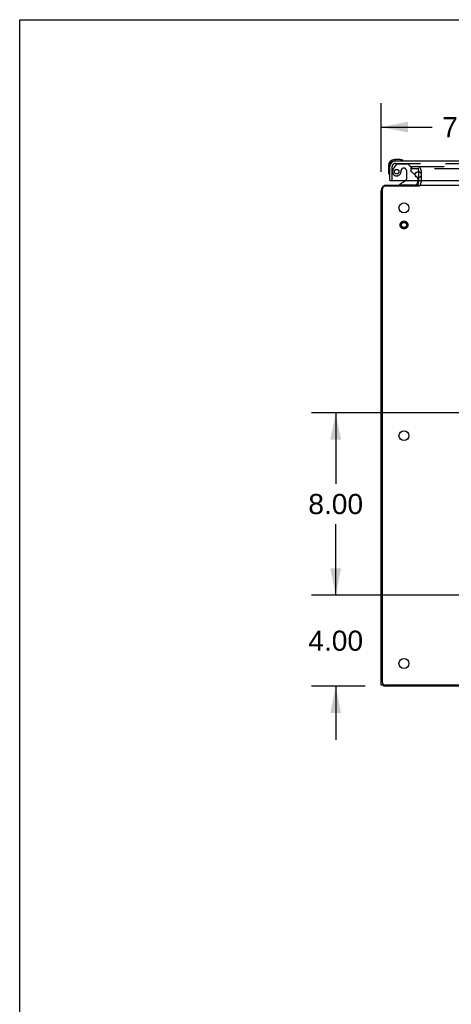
# Model space of a CAD drawing. Header units: inches. Extents: x 0 to 200, y 0 to 129.
# Tile 21 of 44: x 0 to 19, y 86 to 129. Entities that reach past the tile are written whole.
import ezdxf

# ---------------------------------------------------------------- set-up
doc = ezdxf.new("R2010")
doc.units = ezdxf.units.IN
doc.header["$LTSCALE"] = 11
doc.header["$MEASUREMENT"] = 0
doc.linetypes.add('HIDDEN', pattern=[0.2, 0.1, -0.1])
doc.layers.get('0').update_dxf_attribs({"linetype": 'CONTINUOUS'})
for name, color, linetype in [('DEFAULT_2', 8, 'HIDDEN'), ('DIMENSIONS', 7, 'CONTINUOUS'), ('DOOR_ASSEMBLY', 7, 'CONTINUOUS')]:
    doc.layers.add(name, color=color, linetype=linetype)
doc.styles.get("Standard").update_dxf_attribs({"font": 'arial.ttf'})
doc.dimstyles.new('DIMSTYLE_1', dxfattribs={"dimtxt": 0.882353, "dimasz": 1.176471, "dimexe": 0.09, "dimexo": 0.07, "dimgap": 0.0375, "dimtad": 0, "dimtih": 1, "dimtoh": 1, "dimzin": 4, "dimdsep": 46, "dimtxsty": 'Standard', "dimblk": '_FILLED', "dimblk1": '_FILLED', "dimblk2": '_FILLED', "dimcen": 0.09, "dimazin": 1, "dimtfac": 1, "dimtdec": 3, "dimtofl": 0, "dimtmove": 0, "dimatfit": 3, "dimldrblk": '_FILLED', "dimfxl": 0, "dimtolj": 1, "dimtzin": 4, "dimarcsym": 0})

# ---------------------------------------------------------------- blocks, each defined once
blk = doc.blocks.new('_FILLED')
at = {"color": 0, "linetype": 'ByBlock'}
blk.add_solid([(0, 0), (-1, 0.2), (-1, -0.2)], dxfattribs=at)
blk = doc.blocks.new('*D18')
at = {"layer": 'DIMENSIONS', "color": 2, "linetype": 'Continuous'}
for p, q in [((15.844, 122.728), (15.844, 125.754)), ((23.592, 112.849), (23.592, 125.754)), ((15.844, 124.695), (18.078, 124.695)), ((23.592, 124.695), (21.359, 124.695))]:
    blk.add_line(p, q, dxfattribs=at)
at = {"layer": 'DIMENSIONS', "color": 2, "linetype": 'Continuous', "xscale": 1.1764705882, "yscale": 1.1764705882, "zscale": 1.1764705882, "rotation": 180}
blk.add_blockref('_FILLED', (15.844, 124.695), dxfattribs=at)
at = {"layer": 'DIMENSIONS', "color": 2, "linetype": 'Continuous', "xscale": 1.1764705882, "yscale": 1.1764705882, "zscale": 1.1764705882}
blk.add_blockref('_FILLED', (23.592, 124.695), dxfattribs=at)
at = {"layer": 'DIMENSIONS', "color": 2, "linetype": 'Continuous', "insert": (19.718, 125.136), "char_height": 0.8824, "width": 2.39777, "attachment_point": 2, "line_spacing_factor": 0.9}
blk.add_mtext('7.75', dxfattribs=at)
blk = doc.blocks.new('*D20')
at = {"layer": 'DIMENSIONS', "color": 2, "linetype": 'Continuous'}
for p, q in [((22.894, 112.151), (12.793, 112.151)), ((13.851, 112.151), (13.851, 109.033)), ((13.851, 104.151), (13.851, 107.268)), ((22.894, 104.151), (12.793, 104.151))]:
    blk.add_line(p, q, dxfattribs=at)
at = {"layer": 'DIMENSIONS', "color": 2, "linetype": 'Continuous', "xscale": 1.1764705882, "yscale": 1.1764705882, "zscale": 1.1764705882}
for p, rotation in [((13.851, 112.151), 90), ((13.851, 104.151), 270)]:
    blk.add_blockref('_FILLED', p, dxfattribs=dict(at, rotation=rotation))
at = {"layer": 'DIMENSIONS', "color": 2, "linetype": 'Continuous', "insert": (13.851, 108.592), "char_height": 0.8824, "width": 2.39777, "attachment_point": 2, "line_spacing_factor": 0.9}
blk.add_mtext('8.00', dxfattribs=at)
blk = doc.blocks.new('*D21')
at = {"layer": 'DIMENSIONS', "color": 2, "linetype": 'Continuous'}
for p, q in [((13.851, 104.151), (13.851, 106.504)), ((22.894, 104.151), (12.793, 104.151)), ((15.14, 100.151), (12.793, 100.151)), ((13.851, 100.151), (13.851, 97.798))]:
    blk.add_line(p, q, dxfattribs=at)
at = {"layer": 'DIMENSIONS', "color": 2, "linetype": 'Continuous', "xscale": 1.1764705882, "yscale": 1.1764705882, "zscale": 1.1764705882}
for p, rotation in [((13.851, 104.151), 270), ((13.851, 100.151), 90)]:
    blk.add_blockref('_FILLED', p, dxfattribs=dict(at, rotation=rotation))
at = {"layer": 'DIMENSIONS', "color": 2, "linetype": 'Continuous', "insert": (13.851, 102.592), "char_height": 0.8824, "width": 2.39777, "attachment_point": 2, "line_spacing_factor": 0.9}
blk.add_mtext('4.00', dxfattribs=at)

msp = doc.modelspace()

# ---------------------------------------------------------------- linework, layer by layer
at = {"color": 7, "linetype": 'Continuous'}
for p, q in [((0, 0), (0, 129.412)), ((0, 129.412), (200, 129.412)), ((17.449, 122.19), (17.448, 122.19)), ((17.49, 122.105), (17.49, 122.151)), ((15.948, 100.203), (15.844, 100.203)), ((15.948, 100.224), (15.948, 100.151))]:
    msp.add_line(p, q, dxfattribs=at)
at = {"color": 3, "linetype": 'Continuous'}
for p, q in [((17.49, 122.473), (17.49, 122.736)), ((17.49, 122.293), (17.49, 122.355)), ((15.844, 100.203), (15.844, 121.904)), ((15.896, 100.323), (15.896, 121.979)), ((17.472, 122.099), (16.016, 122.099)), ((16.091, 122.151), (17.49, 122.151)), ((17.521, 122.151), (45.663, 122.151)), ((47.094, 100.151), (15.948, 100.151)), ((47.168, 100.203), (16.016, 100.203))]:
    msp.add_line(p, q, dxfattribs=at)
for points in [[(17.503, 122.107), (17.502, 122.107), (17.501, 122.107), (17.5, 122.107), (17.499, 122.107), (17.497, 122.106), (17.495, 122.106), (17.494, 122.106), (17.492, 122.105), (17.49, 122.105), (17.489, 122.105), (17.487, 122.104), (17.485, 122.103), (17.483, 122.103), (17.481, 122.102), (17.479, 122.102), (17.477, 122.101), (17.474, 122.1), (17.472, 122.099)], [(17.521, 122.118), (17.52, 122.117), (17.519, 122.115), (17.517, 122.114), (17.516, 122.113), (17.515, 122.111), (17.514, 122.11), (17.513, 122.11), (17.512, 122.109), (17.511, 122.108), (17.51, 122.108), (17.509, 122.108), (17.509, 122.107), (17.508, 122.107), (17.507, 122.107), (17.506, 122.107), (17.505, 122.107), (17.503, 122.107)]]:
    msp.add_lwpolyline(points, dxfattribs=at)
for centre in [(16.844, 121.151), (16.844, 111.151), (16.844, 101.151)]:
    msp.add_circle(centre, 0.219, dxfattribs=at)
for centre, radius, start, end in [((16.091, 121.904), 0.246, 90, 180), ((16.016, 121.979), 0.12, 90, 180), ((17.348, 122.293), 0.142, 270, 360), ((16.016, 100.323), 0.12, 180, 270)]:
    msp.add_arc(centre, radius, start, end, dxfattribs=at)
at = {"layer": 'DEFAULT_2', "color": 8, "linetype": 'HIDDEN'}
for p, q in [((17.178, 122.963), (17.178, 122.859)), ((17.178, 122.963), (17.49, 122.963)), ((17.49, 122.859), (17.178, 122.859)), ((17.49, 122.736), (17.49, 122.789)), ((17.505, 122.963), (45.679, 122.963)), ((45.679, 122.859), (17.505, 122.859)), ((17.594, 122.789), (17.594, 122.293)), ((17.49, 122.355), (17.49, 122.473))]:
    msp.add_line(p, q, dxfattribs=at)
for radius in [0.169, 0.125, 0.124, 0.114]:
    msp.add_circle((16.844, 120.401), radius, dxfattribs=at)
for centre, radius, start, end in [((17.42, 122.789), 0.174, 0, 90), ((17.42, 122.789), 0.07, 0, 90), ((17.348, 122.293), 0.246, 314.2241, 360)]:
    msp.add_arc(centre, radius, start, end, dxfattribs=at)
at = {"layer": 'DOOR_ASSEMBLY', "color": 7, "linetype": 'Continuous'}
for p, q in [((16.679, 123.269), (16.422, 123.269)), ((16.466, 123.209), (16.422, 123.209)), ((16.717, 123.266), (16.679, 123.269)), ((16.159, 123.006), (16.159, 122.749)), ((16.219, 123.006), (16.219, 122.962)), ((16.159, 122.749), (16.162, 122.711)), ((16.204, 122.62), (16.205, 122.617)), ((16.205, 122.617), (16.206, 122.616)), ((16.239, 122.355), (16.219, 122.355)), ((16.9, 122.328), (16.661, 122.19)), ((17.339, 122.582), (17.419, 122.501)), ((17.448, 122.355), (17.448, 122.308)), ((16.661, 122.151), (16.661, 122.19))]:
    msp.add_line(p, q, dxfattribs=at)
at = {"layer": 'DOOR_ASSEMBLY', "color": 3, "linetype": 'Continuous'}
for p, q in [((16.466, 123.209), (46.156, 123.209)), ((16.219, 122.355), (16.219, 122.962)), ((16.239, 122.355), (46.383, 122.355))]:
    msp.add_line(p, q, dxfattribs=at)
at = {"layer": 'DOOR_ASSEMBLY', "color": 8, "linetype": 'HIDDEN'}
for p, q in [((16.323, 122.355), (16.323, 122.962)), ((16.499, 123.05), (16.398, 122.906)), ((16.466, 123.105), (46.156, 123.105)), ((16.564, 123.084), (17.015, 123.084)), ((16.72, 122.794), (16.72, 122.805)), ((16.851, 122.892), (16.818, 122.892)), ((16.949, 122.794), (16.949, 122.414)), ((17.141, 122.958), (17.015, 123.084)), ((17.141, 122.958), (17.141, 122.779)), ((17.339, 122.582), (17.2, 122.72)), ((17.448, 122.43), (17.448, 122.355)), ((17.291, 122.151), (16.661, 122.151))]:
    msp.add_line(p, q, dxfattribs=at)
at = {"layer": 'DOOR_ASSEMBLY', "color": 7, "linetype": 'Continuous'}
for points in [[(16.814, 123.222), (16.814, 123.222), (16.814, 123.222), (16.813, 123.223), (16.811, 123.223), (16.808, 123.224)], [(16.206, 122.616), (16.206, 122.614), (16.206, 122.614)]]:
    msp.add_lwpolyline(points, dxfattribs=at)
at = {"layer": 'DOOR_ASSEMBLY', "color": 8, "linetype": 'HIDDEN'}
msp.add_circle((16.523, 122.742), 0.101, dxfattribs=at)
at = {"layer": 'DOOR_ASSEMBLY', "color": 3, "linetype": 'Continuous'}
msp.add_circle((17.469, 122.605), 0.133, dxfattribs=at)
at = {"layer": 'DOOR_ASSEMBLY', "color": 7, "linetype": 'Continuous'}
for centre, radius, start, end in [((16.422, 123.006), 0.263, 90, 180), ((16.422, 123.006), 0.203, 90, 180), ((16.679, 123.019), 0.25, 59.1101, 90), ((16.799, 123.224), 0.015, 270, 353.6204), ((16.799, 123.22), 0.015, 6.3796, 59.1101), ((16.409, 122.749), 0.25, 180, 210.8899), ((16.208, 122.629), 0.015, 210.8899, 263.6204), ((16.204, 122.629), 0.015, 276.3796, 360), ((16.849, 122.414), 0.1, 300.092, 323.4532), ((17.348, 122.43), 0.1, 27.0175, 45), ((17.291, 122.308), 0.157, 270, 360)]:
    msp.add_arc(centre, radius, start, end, dxfattribs=at)
at = {"layer": 'DOOR_ASSEMBLY', "color": 3, "linetype": 'Continuous'}
msp.add_arc((16.466, 122.962), 0.246, 90, 180, dxfattribs=at)
at = {"layer": 'DOOR_ASSEMBLY', "color": 8, "linetype": 'HIDDEN'}
for centre, radius, start, end in [((16.466, 122.962), 0.142, 90, 180), ((16.523, 122.742), 0.187, 163.1561, 342.1518), ((16.714, 122.684), 0.386, 144.9, 163.1561), ((16.564, 123.005), 0.079, 90, 144.9), ((16.328, 122.805), 0.393, 342.0702, 358.3401), ((16.818, 122.794), 0.098, 90, 180), ((16.851, 122.794), 0.098, 0, 90), ((17.18, 122.779), 0.039, 180, 248.3904), ((16.849, 122.414), 0.1, 323.4532, 360), ((17.129, 122.649), 0.1, 45, 68.3904), ((17.348, 122.43), 0.1, 0, 27.0175)]:
    msp.add_arc(centre, radius, start, end, dxfattribs=at)

# ---------------------------------------------------------------- dimensions: what is measured, and where the dimension line sits
at = {"layer": 'DIMENSIONS', "color": 2, "linetype": 'Continuous'}
dim = msp.add_linear_dim(base=(23.592, 124.695), p1=(15.844, 122.658), p2=(23.592, 112.779), text='<>\\P[]', dimstyle='DIMSTYLE_1', dxfattribs=at)
dim.commit()
dim.dimension.update_dxf_attribs({"geometry": '*D18', "text_midpoint": (19.722, 124.683), "dimtype": 160})
for base, p1, p2, picture, middle in [((13.851, 112.151), (22.964, 104.151), (22.964, 112.151), '*D20', (13.847, 108.146)), ((13.851, 104.151), (15.21, 100.151), (22.964, 104.151), '*D21', (13.829, 102.146))]:
    dim = msp.add_linear_dim(base=base, p1=p1, p2=p2, angle=90, text='<>\\P[]', dimstyle='DIMSTYLE_1', dxfattribs=at)
    dim.commit()
    dim.dimension.update_dxf_attribs({"geometry": picture, "text_midpoint": middle, "dimtype": 160})

doc.saveas('drawing.dxf')
